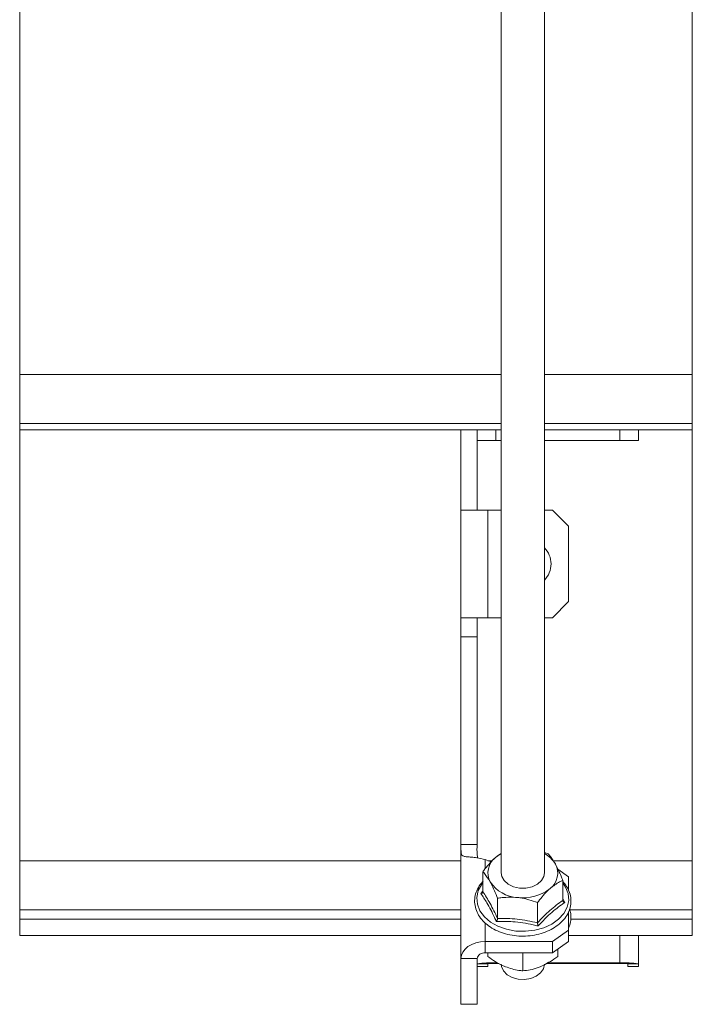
# Model space of a CAD drawing. Header units: millimetres. Extents: x -395 to 418, y -1783 to -26.
# Tile 8 of 35: x 293 to 418, y -1640 to -1458. Entities that reach past the tile are written whole.
import ezdxf

# ---------------------------------------------------------------- set-up
doc = ezdxf.new("R2010")
doc.units = ezdxf.units.MM

msp = doc.modelspace()

# ---------------------------------------------------------------- linework, layer by layer
at = {"color": 7, "linetype": 'Continuous', "lineweight": 15}
for p, q in [((382.62, -1313.96), (382.62, -1616.1)), ((390.62, -1616.1), (390.62, -1313.96)), ((293.12, -1523.52), (293.12, -1343.97)), ((418.12, -1523.52), (418.12, -1343.97)), ((382.62, -1523.52), (293.12, -1523.52)), ((293.12, -1523.52), (293.12, -1532.62)), ((418.12, -1523.52), (390.62, -1523.52)), ((418.12, -1523.52), (418.12, -1532.62)), ((293.12, -1532.62), (382.62, -1532.62)), ((293.12, -1532.62), (293.12, -1533.75)), ((390.62, -1532.62), (418.12, -1532.62)), ((418.12, -1532.62), (418.12, -1533.75)), ((293.12, -1533.75), (382.62, -1533.75)), ((293.12, -1613.83), (293.12, -1533.75)), ((375.12, -1533.75), (375.12, -1548.68)), ((378.12, -1533.75), (378.12, -1548.68)), ((390.62, -1533.75), (418.12, -1533.75)), ((408.12, -1533.75), (408.12, -1535.75)), ((418.12, -1613.83), (418.12, -1533.75)), ((378.12, -1535.75), (381.62, -1535.75)), ((381.62, -1535.75), (382.62, -1535.75)), ((390.62, -1535.75), (404.62, -1535.75)), ((404.62, -1535.75), (408.12, -1535.75)), ((375.12, -1548.68), (380.12, -1548.68)), ((375.12, -1568.68), (375.12, -1548.68)), ((382.62, -1548.68), (380.12, -1548.68)), ((392.12, -1548.68), (390.62, -1548.68)), ((395.12, -1551.68), (392.12, -1548.68)), ((395.12, -1565.68), (395.12, -1551.68)), ((392.12, -1568.68), (395.12, -1565.68)), ((380.12, -1568.68), (375.12, -1568.68)), ((375.12, -1572.21), (375.12, -1568.68)), ((378.12, -1568.68), (378.12, -1572.21)), ((380.12, -1568.68), (382.62, -1568.68)), ((390.62, -1568.68), (392.12, -1568.68)), ((375.12, -1572.21), (375.12, -1610.8)), ((378.12, -1572.21), (378.12, -1610.8)), ((375.12, -1610.8), (375.12, -1632.01)), ((382.62, -1612.48), (381.54, -1613.23)), ((390.62, -1612.27), (391.31, -1612.53)), ((375.12, -1613.83), (293.12, -1613.83)), ((293.12, -1613.83), (293.12, -1622.93)), ((380.96, -1613.83), (380.12, -1613.83)), ((418.12, -1613.83), (392.3, -1613.83)), ((418.12, -1613.83), (418.12, -1622.93)), ((379.2, -1619.59), (379.2, -1615.87)), ((395.12, -1616.81), (393.12, -1615.4)), ((395.12, -1619.36), (395.12, -1616.81)), ((394.04, -1621.2), (394.04, -1617.47)), ((378.81, -1619.9), (379.2, -1619.49)), ((381.92, -1624.53), (381.92, -1620.81)), ((389.34, -1625.34), (389.34, -1621.61)), ((293.12, -1622.93), (375.12, -1622.93)), ((293.12, -1622.93), (293.12, -1624.68)), ((395.12, -1626.71), (395.12, -1623.36)), ((395.32, -1622.93), (418.12, -1622.93)), ((418.12, -1622.93), (418.12, -1624.68)), ((293.12, -1624.68), (293.12, -1627.72)), ((418.12, -1624.68), (418.12, -1627.72)), ((293.12, -1627.72), (293.12, -1627.73)), ((293.12, -1627.73), (375.12, -1627.73)), ((392.12, -1628.83), (395.12, -1626.71)), ((395.12, -1626.71), (395.12, -1628.83)), ((395.12, -1627.73), (418.12, -1627.73)), ((408.12, -1627.73), (408.12, -1632.99)), ((418.12, -1627.72), (418.12, -1627.73)), ((379.62, -1628.83), (392.12, -1628.83)), ((392.12, -1630.95), (392.12, -1628.83)), ((395.12, -1628.83), (392.12, -1630.95)), ((379.62, -1630.95), (392.12, -1630.95)), ((380.12, -1630.95), (380.12, -1631.63)), ((386.62, -1630.95), (386.62, -1634.28)), ((393.12, -1630.25), (393.12, -1631.63)), ((375.12, -1640.5), (375.12, -1632.01)), ((378.12, -1640.5), (378.12, -1632.01)), ((378.12, -1633.47), (380.12, -1633.47)), ((380.12, -1633.46), (380.12, -1632.99)), ((380.12, -1633.46), (380.12, -1633.47)), ((381.62, -1632.91), (382.16, -1632.91)), ((390.98, -1632.91), (404.62, -1632.91)), ((391.16, -1632.81), (404.62, -1632.81)), ((406.12, -1632.99), (406.12, -1633.46)), ((406.12, -1633.47), (406.12, -1633.46)), ((406.12, -1633.47), (408.12, -1633.47)), ((408.12, -1632.99), (408.12, -1633.46)), ((408.12, -1633.46), (408.12, -1633.47)), ((375.12, -1640.5), (378.12, -1640.5))]:
    msp.add_line(p, q, dxfattribs=at)
at = {"color": 7, "linetype": 'Continuous', "lineweight": 0}
for p, q in [((381.62, -1533.75), (381.62, -1535.75)), ((404.62, -1533.75), (404.62, -1535.75)), ((380.12, -1568.68), (380.12, -1548.68)), ((378.12, -1572.21), (375.12, -1572.21)), ((375.12, -1610.8), (378.12, -1610.8)), ((379.62, -1613.62), (379.62, -1615.36)), ((394.04, -1620.82), (394.42, -1621.59)), ((293.12, -1624.68), (375.12, -1624.68)), ((379.62, -1625.35), (379.62, -1628.83)), ((395.53, -1624.68), (418.12, -1624.68)), ((293.12, -1627.72), (375.12, -1627.72)), ((395.12, -1627.72), (418.12, -1627.72)), ((404.62, -1627.73), (404.62, -1632.81)), ((379.62, -1630.95), (379.62, -1628.83)), ((378.12, -1632.01), (375.12, -1632.01)), ((378.12, -1632.99), (380.12, -1632.99)), ((378.12, -1633.46), (380.12, -1633.46)), ((381.62, -1632.81), (381.62, -1632.91)), ((404.62, -1632.81), (404.62, -1632.91)), ((408.12, -1632.99), (406.12, -1632.99)), ((406.12, -1633.46), (408.12, -1633.46))]:
    msp.add_line(p, q, dxfattribs=at)
at = {"color": 7, "linetype": 'Continuous', "lineweight": 15, "flags": 128}
for points in [[(381.54, -1613.23), (382.12, -1612.79), (382.62, -1612.48)], [(380.76, -1614.06), (380.22, -1613.87), (379.62, -1613.62)], [(382.62, -1616.1), (382.71, -1616.73), (383.15, -1617.51), (383.89, -1618.17), (384.87, -1618.65), (386.01, -1618.9), (387.2, -1618.9), (388.34, -1618.66), (389.33, -1618.18), (390.08, -1617.52), (390.51, -1616.74), (390.62, -1616.1)], [(375.12, -1632.01), (375.2, -1631.39), (375.46, -1630.8), (375.88, -1630.25), (376.43, -1629.76), (377.12, -1629.37), (377.89, -1629.07), (378.74, -1628.89), (379.62, -1628.83)], [(390.62, -1633.07), (390.44, -1633.91), (389.92, -1634.67), (389.11, -1635.29), (388.08, -1635.71), (386.92, -1635.9), (385.73, -1635.83), (384.62, -1635.52), (383.68, -1635), (383.01, -1634.3), (382.66, -1633.5), (382.62, -1633.07)]]:
    msp.add_lwpolyline(points, dxfattribs=at)
at = {"color": 7, "linetype": 'Continuous', "lineweight": 0, "flags": 128}
msp.add_lwpolyline([(379.2, -1617.92), (378.99, -1618.2), (378.35, -1619.38), (378.08, -1620.63), (378.19, -1621.89), (378.66, -1623.11), (379.48, -1624.23), (380.61, -1625.21), (382, -1625.99), (383.6, -1626.56), (385.32, -1626.88), (387.11, -1626.94), (388.87, -1626.74), (390.53, -1626.28), (392.03, -1625.59), (393.28, -1624.69), (394.25, -1623.63), (394.88, -1622.45), (395.15, -1621.2), (395.05, -1619.94), (394.58, -1618.72), (394.04, -1617.92)], dxfattribs=at)
at = {"color": 7, "linetype": 'Continuous', "lineweight": 15}
for centre, radius, start, end in [((387.62, -1558.68), 4.25, 314.9009, 45.0991), ((383.73, -1616.08), 3.59, 127.4376, 208.1027), ((388.2, -1617.08), 5.2, 30.619, 62.3016), ((389.51, -1616.13), 3.59, 307.437, 28.1027), ((385.95, -1614.17), 6.49, 213.7478, 267.1646), ((386.7, -1612.71), 8.01, 262.3159, 308.4897), ((379.43, -1632.28), 1.34, 81.9479, 168.5781), ((380.74, -1650.45), 17.66, 87.1692, 98.5556), ((381.24, -1640.47), 7.57, 87.1699, 98.5536), ((405.49, -1650.45), 17.66, 81.4444, 92.8308), ((404.99, -1640.47), 7.57, 81.4464, 92.8301)]:
    msp.add_arc(centre, radius, start, end, dxfattribs=at)
for points, knots in [([(379.62, -1613.62), (379.1, -1613.48), (378.18, -1613.23), (377.02, -1613.16), (376.19, -1613.09), (375.4, -1612.99), (375.14, -1612.61), (375.12, -1611.74), (375.12, -1611.11), (375.12, -1610.8)], [0, 0, 0, 0, 0.148005, 0.260333, 0.380508, 0.505092, 0.756441, 0.878485, 1, 1, 1, 1]), ([(378.21, -1613.29), (378.18, -1613.07), (378.08, -1612.37), (378.1, -1611.44), (378.12, -1610.8)], [0, 0, 0, 0, 0.306657, 1, 1, 1, 1]), ([(381.54, -1613.23), (381.44, -1613.32), (380.7, -1613.99), (379.9, -1614.93), (379.25, -1615.79), (379.2, -1615.87)], [0, 0, 0, 0, 0.127942, 0.927349, 1, 1, 1, 1]), ([(391.31, -1612.53), (391.5, -1612.74), (391.89, -1613.17), (392.35, -1613.87), (392.62, -1614.34), (392.67, -1614.44)], [0, 0, 0, 0, 0.434795, 0.879839, 1, 1, 1, 1]), ([(392.67, -1614.44), (393.03, -1615.16), (393.5, -1616.1), (393.94, -1617.22), (394.04, -1617.47)], [0, 0, 0, 0, 0.769007, 1, 1, 1, 1]), ([(380.56, -1617.77), (380.2, -1617.19), (379.73, -1616.44), (379.3, -1615.97), (379.2, -1615.87)], [0, 0, 0, 0, 0.769015, 1, 1, 1, 1]), ([(379.26, -1617.61), (379.23, -1617.64), (378.86, -1618.01), (378.32, -1618.79), (377.8, -1619.98), (377.61, -1621.23), (377.75, -1622.47), (378.2, -1623.66), (378.94, -1624.75), (379.94, -1625.73), (381.19, -1626.56), (382.63, -1627.2), (384.21, -1627.64), (385.88, -1627.85), (387.57, -1627.83), (389.24, -1627.59), (390.81, -1627.12), (392.24, -1626.45), (393.47, -1625.59), (394.45, -1624.56), (395.15, -1623.42), (395.54, -1622.19), (395.61, -1620.94), (395.34, -1619.72), (394.83, -1618.62), (394.29, -1617.99), (394.04, -1617.7)], [0, 0, 0, 0, 0.004326, 0.048356, 0.092117, 0.135299, 0.178009, 0.220594, 0.263417, 0.306713, 0.350434, 0.394399, 0.438458, 0.482529, 0.526615, 0.570735, 0.614909, 0.659161, 0.703482, 0.747764, 0.791807, 0.835361, 0.87833, 0.920962, 0.96359, 1, 1, 1, 1]), ([(381.92, -1620.81), (381.73, -1620.33), (381.35, -1619.36), (380.88, -1618.36), (380.62, -1617.88), (380.56, -1617.77)], [0, 0, 0, 0, 0.434795, 0.879849, 1, 1, 1, 1]), ([(394.04, -1617.47), (393.84, -1617.56), (393.09, -1617.9), (392.28, -1618.52), (391.69, -1618.98)], [0, 0, 0, 0, 0.263899, 1, 1, 1, 1]), ([(379.2, -1619.59), (379.19, -1619.62), (379.18, -1619.7), (379.1, -1619.79), (378.97, -1619.86), (378.87, -1619.89), (378.81, -1619.9), (378.81, -1619.9)], [0, 0, 0, 0, 0.236181, 0.471353, 0.732432, 0.993134, 1, 1, 1, 1]), ([(385.63, -1620.65), (384.65, -1620.61), (383.38, -1620.57), (382.2, -1620.76), (381.92, -1620.81)], [0, 0, 0, 0, 0.769007, 1, 1, 1, 1]), ([(389.34, -1621.61), (388.82, -1621.42), (387.77, -1621.04), (386.5, -1620.75), (385.78, -1620.67), (385.63, -1620.65)], [0, 0, 0, 0, 0.434799, 0.879848, 1, 1, 1, 1]), ([(391.69, -1618.98), (391.59, -1619.07), (390.84, -1619.74), (390.05, -1620.68), (389.4, -1621.54), (389.34, -1621.61)], [0, 0, 0, 0, 0.1279434, 0.9273488, 1, 1, 1, 1]), ([(394.42, -1621.59), (394.42, -1621.59), (394.36, -1621.57), (394.26, -1621.52), (394.14, -1621.42), (394.05, -1621.31), (394.04, -1621.23), (394.04, -1621.2)], [0, 0, 0, 0, 0.006831, 0.267547, 0.528678, 0.763785, 1, 1, 1, 1]), ([(395.12, -1626.36), (395.26, -1625.97), (395.52, -1625.3), (395.58, -1624.37), (395.54, -1623.58), (395.38, -1623.08), (395.29, -1622.81)], [0, 0, 0, 0, 0.339698, 0.575887, 0.766854, 1, 1, 1, 1]), ([(381.68, -1625.1), (381.68, -1625.1), (381.71, -1625.05), (381.78, -1624.96), (381.86, -1624.8), (381.91, -1624.66), (381.92, -1624.57), (381.92, -1624.53)], [0, 0, 0, 0, 0.0069298, 0.2676132, 0.5286629, 0.7637541, 1, 1, 1, 1]), ([(389.48, -1625.95), (389.48, -1625.95), (389.46, -1625.9), (389.42, -1625.79), (389.38, -1625.62), (389.35, -1625.46), (389.34, -1625.38), (389.34, -1625.34)], [0, 0, 0, 0, 0.006803, 0.267502, 0.528676, 0.7638, 1, 1, 1, 1]), ([(380.12, -1631.63), (380.57, -1631.95), (381.49, -1632.6), (382.6, -1633.2), (383.23, -1633.46), (383.37, -1633.52)], [0, 0, 0, 0, 0.434799, 0.879844, 1, 1, 1, 1]), ([(389.87, -1633.52), (390.72, -1633.1), (391.84, -1632.55), (392.88, -1631.8), (393.12, -1631.63)], [0, 0, 0, 0, 0.7690104, 1, 1, 1, 1]), ([(383.37, -1633.52), (384.22, -1633.8), (385.34, -1634.16), (386.38, -1634.26), (386.62, -1634.28)], [0, 0, 0, 0, 0.7690076, 1, 1, 1, 1]), ([(386.62, -1634.28), (387.07, -1634.23), (387.99, -1634.13), (389.1, -1633.82), (389.73, -1633.57), (389.87, -1633.52)], [0, 0, 0, 0, 0.434796, 0.879848, 1, 1, 1, 1])]:
    msp.add_open_spline(points, degree=3, knots=knots, dxfattribs=at)
at = {"color": 7, "linetype": 'Continuous', "lineweight": 0}
for points, knots in [([(381.68, -1625.1), (381.57, -1624.85), (381.01, -1623.61), (380.05, -1621.72), (379.19, -1620.46), (378.81, -1619.9)], [0, 0, 0, 0, 0.120967, 0.606833, 1, 1, 1, 1]), ([(379.2, -1619.59), (379.64, -1620.28), (380.55, -1621.68), (381.46, -1623.57), (381.92, -1624.53)], [0, 0, 0, 0, 0.492175, 1, 1, 1, 1]), ([(389.34, -1625.34), (390.11, -1624.54), (391.68, -1622.91), (393.24, -1621.77), (394.04, -1621.2)], [0, 0, 0, 0, 0.492169, 1, 1, 1, 1]), ([(394.42, -1621.59), (394.22, -1621.73), (393.22, -1622.4), (391.54, -1623.73), (390.12, -1625.26), (389.48, -1625.95)], [0, 0, 0, 0, 0.120966, 0.606831, 1, 1, 1, 1]), ([(389.48, -1625.95), (389.17, -1625.87), (387.61, -1625.5), (384.98, -1625.08), (382.7, -1625.09), (381.68, -1625.1)], [0, 0, 0, 0, 0.120963, 0.606825, 1, 1, 1, 1]), ([(381.92, -1624.53), (383.14, -1624.54), (385.61, -1624.57), (388.09, -1625.08), (389.34, -1625.34)], [0, 0, 0, 0, 0.492171, 1, 1, 1, 1])]:
    msp.add_open_spline(points, degree=3, knots=knots, dxfattribs=at)

doc.saveas('drawing.dxf')
